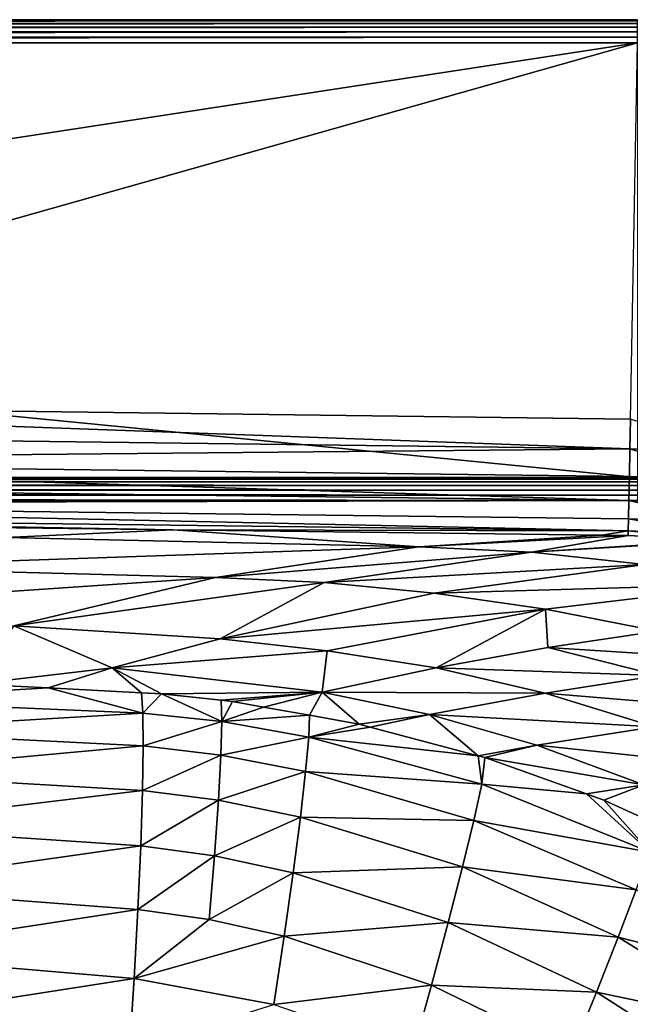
# Model space of a CAD drawing. Extents: x -924 to 924, y -425 to 424.
# Tile 50 of 52: x 367 to 498, y 213 to 424. Entities that reach past the tile are written whole.
import ezdxf

# ---------------------------------------------------------------- set-up
doc = ezdxf.new("R2010")
doc.units = 0
doc.linetypes.add('SOLIDLINE', pattern=[0])
doc.layers.add('BE3C_Starlet_I_Sil_8320CWVVK_1', color=252, linetype='SOLIDLINE')

msp = doc.modelspace()

# ---------------------------------------------------------------- linework, layer by layer
at = {"layer": 'BE3C_Starlet_I_Sil_8320CWVVK_1', "color": 252}
for points in [[(500, 423.981, 569.143), (-500, 423.981, 569.143), (-500, 424.041, 570.384)], [(500, 423.981, 569.143), (-500, 424.041, 570.384), (500, 424.041, 570.384)], [(500, 424.041, 570.384), (-500, 424.041, 570.384), (-500, 423.792, 571.6)], [(500, 424.041, 570.384), (-500, 423.792, 571.6), (500, 423.792, 571.6)], [(-500, 325.721, 4.14328), (-500, 423.981, 569.143), (500, 325.721, 4.14328)], [(500, 325.721, 4.14328), (-500, 423.981, 569.143), (500, 423.981, 569.143)], [(500, 423.792, 571.6), (-500, 423.792, 571.6), (-500, 423.252, 572.718)], [(500, 423.792, 571.6), (-500, 423.252, 572.718), (500, 423.252, 572.718)], [(500, 423.252, 572.718), (-500, 423.252, 572.718), (-500, 422.453, 573.669)], [(500, 423.252, 572.718), (-500, 422.453, 573.669), (500, 422.453, 573.669)], [(500, 422.453, 573.669), (-500, 422.453, 573.669), (-500, 421.444, 574.393)], [(500, 422.453, 573.669), (-500, 421.444, 574.393), (500, 421.444, 574.393)], [(500, 421.444, 574.393), (-500, 421.444, 574.393), (-500, 420.288, 574.846)], [(500, 421.444, 574.393), (-500, 420.288, 574.846), (500, 420.288, 574.846)], [(500, 420.288, 574.846), (-500, 420.288, 574.846), (-500, 419.055, 575)], [(500, 420.288, 574.846), (-500, 419.055, 575), (500, 419.055, 575)], [(0.00597, 342.585, 575), (500, 419.055, 575), (-500, 419.055, 575)], [(226.694, 341.759, 575), (500, 419.055, 575), (0.00597, 342.585, 575)], [(498.535, 338.296, 575), (500, 419.055, 575), (226.694, 341.759, 575)], [(226.694, 341.759, 575), (226.648, 335.315, 574.155), (498.398, 331.929, 574.175)], [(226.694, 341.759, 575), (498.398, 331.929, 574.175), (498.535, 338.296, 575)], [(498.535, 338.296, 575), (498.398, 331.929, 574.175), (520.621, 330.891, 574.211)], [(498.398, 331.929, 574.175), (226.648, 335.315, 574.155), (226.604, 329.306, 571.677)], [(498.271, 325.983, 571.756), (498.398, 331.929, 574.175), (226.604, 329.306, 571.677)], [(520.13, 325.072, 571.892), (498.398, 331.929, 574.175), (498.271, 325.983, 571.756)], [(520.13, 325.072, 571.892), (520.621, 330.891, 574.211), (498.398, 331.929, 574.175)], [(498.161, 320.848, 567.901), (226.604, 329.306, 571.677), (226.567, 324.138, 567.734)], [(498.271, 325.983, 571.756), (226.604, 329.306, 571.677), (498.161, 320.848, 567.901)], [(500, 325.389, 3.02856), (-500, 325.389, 3.02856), (-500, 325.721, 4.14328)], [(500, 325.389, 3.02856), (-500, 325.721, 4.14328), (500, 325.721, 4.14328)], [(519.702, 320.014, 568.191), (498.271, 325.983, 571.756), (498.161, 320.848, 567.901)], [(519.702, 320.014, 568.191), (520.13, 325.072, 571.892), (498.271, 325.983, 571.756)], [(500, 324.81, 2.02046), (-500, 324.81, 2.02046), (-500, 325.389, 3.02856)], [(500, 324.81, 2.02046), (-500, 325.389, 3.02856), (500, 325.389, 3.02856)], [(500, 324.013, 1.17354), (-500, 324.013, 1.17354), (-500, 324.81, 2.02046)], [(500, 324.013, 1.17354), (-500, 324.81, 2.02046), (500, 324.81, 2.02046)], [(500, 323.042, 0.53358), (-500, 323.042, 0.53358), (-500, 324.013, 1.17354)], [(500, 323.042, 0.53358), (-500, 324.013, 1.17354), (500, 324.013, 1.17354)], [(498.161, 320.848, 567.901), (226.567, 324.138, 567.734), (226.538, 320.163, 562.593)], [(500, 321.949, 0.13524), (-500, 321.949, 0.13524), (-500, 323.042, 0.53358)], [(500, 321.949, 0.13524), (-500, 323.042, 0.53358), (500, 323.042, 0.53358)], [(500, 320.795), (-500, 320.795), (-500, 321.949, 0.13524)], [(500, 320.795), (-500, 321.949, 0.13524), (500, 321.949, 0.13524)], [(-500, 320.795), (820.794, -420), (-820.794, -420)], [(500, 320.795), (820.794, -420), (-500, 320.795)], [(498.021, 314.296, 556.98), (226.538, 320.163, 562.593), (226.52, 317.646, 556.598)], [(498.076, 316.865, 562.865), (498.161, 320.848, 567.901), (226.538, 320.163, 562.593)], [(498.076, 316.865, 562.865), (226.538, 320.163, 562.593), (498.021, 314.296, 556.98)], [(519.365, 316.034, 563.342), (498.161, 320.848, 567.901), (498.076, 316.865, 562.865)], [(519.365, 316.034, 563.342), (519.702, 320.014, 568.191), (498.161, 320.848, 567.901)], [(400.384, 314.551, 550.464), (226.52, 317.646, 556.598), (226.515, 316.841, 550.745)], [(498.021, 314.296, 556.98), (226.52, 317.646, 556.598), (400.384, 314.551, 550.464)], [(400.384, 314.551, 550.464), (226.515, 316.841, 550.745), (226.515, 316.76, 550.16)], [(364.416, 312.845, 478.031), (400.384, 314.551, 550.464), (226.515, 316.76, 550.16)], [(519.142, 313.385, 557.649), (498.076, 316.865, 562.865), (498.021, 314.296, 556.98)], [(519.142, 313.385, 557.649), (519.365, 316.034, 563.342), (498.076, 316.865, 562.865)], [(453.078, 310.857, 476.75), (400.384, 314.551, 550.464), (364.416, 312.845, 478.031)], [(453.078, 310.857, 476.75), (492.384, 313.381, 550.625), (400.384, 314.551, 550.464)], [(400.384, 314.551, 550.464), (492.384, 313.381, 550.625), (498.021, 314.296, 556.98)], [(453.078, 310.857, 476.75), (498, 313.31, 550.635), (492.384, 313.381, 550.625)], [(477.287, 309.721, 476.341), (498, 313.31, 550.635), (453.078, 310.857, 476.75)], [(477.287, 309.721, 476.341), (517.482, 312.313, 551.412), (498, 313.31, 550.635)], [(492.384, 313.381, 550.625), (498, 313.31, 550.635), (498.021, 314.296, 556.98)], [(498.021, 314.296, 556.98), (498, 313.31, 550.635), (517.482, 312.313, 551.412)], [(498.021, 314.296, 556.98), (517.482, 312.313, 551.412), (519.142, 313.385, 557.649)], [(325.581, 306.536, 396.5), (453.078, 310.857, 476.75), (364.416, 312.845, 478.031)], [(409.492, 304.314, 394.614), (453.078, 310.857, 476.75), (325.581, 306.536, 396.5)], [(409.492, 304.314, 394.614), (477.287, 309.721, 476.341), (453.078, 310.857, 476.75)], [(477.287, 309.721, 476.341), (519.044, 312.233, 551.474), (517.482, 312.313, 551.412)], [(501.571, 307.083, 475.875), (519.044, 312.233, 551.474), (477.287, 309.721, 476.341)], [(432.753, 303.208, 393.968), (477.287, 309.721, 476.341), (409.492, 304.314, 394.614)], [(432.753, 303.208, 393.968), (501.571, 307.083, 475.875), (477.287, 309.721, 476.341)], [(325.581, 306.536, 396.5), (288.234, 296.05, 314.713), (409.492, 304.314, 394.614)], [(456.361, 300.939, 393.237), (501.571, 307.083, 475.875), (432.753, 303.208, 393.968)], [(456.361, 300.939, 393.237), (525.86, 302.955, 475.347), (501.571, 307.083, 475.875)], [(409.492, 304.314, 394.614), (288.234, 296.05, 314.713), (366.167, 293.894, 312.765)], [(366.167, 293.894, 312.765), (432.753, 303.208, 393.968), (409.492, 304.314, 394.614)], [(366.167, 293.894, 312.765), (410.458, 291.144, 311.307), (432.753, 303.208, 393.968)], [(410.458, 291.144, 311.307), (456.361, 300.939, 393.237), (432.753, 303.208, 393.968)], [(480.274, 297.512, 392.423), (525.86, 302.955, 475.347), (456.361, 300.939, 393.237)], [(480.274, 297.512, 392.423), (504.307, 292.745, 391.568), (525.86, 302.955, 475.347)], [(410.458, 291.144, 311.307), (480.274, 297.512, 392.423), (456.361, 300.939, 393.237)], [(433.445, 288.553, 310.449), (480.274, 297.512, 392.423), (410.458, 291.144, 311.307)], [(433.445, 288.553, 310.449), (456.783, 284.861, 309.567), (480.274, 297.512, 392.423)], [(456.783, 284.861, 309.567), (480.765, 289.223, 350.401), (480.274, 297.512, 392.423)], [(480.765, 289.223, 350.401), (504.307, 292.745, 391.568), (480.274, 297.512, 392.423)], [(366.167, 293.894, 312.765), (357.441, 281.38, 245.315), (387.277, 284.881, 270.661)], [(387.277, 284.881, 270.661), (410.458, 291.144, 311.307), (366.167, 293.894, 312.765)], [(480.765, 289.223, 350.401), (528.253, 286.224, 390.671), (504.307, 292.745, 391.568)], [(387.277, 284.881, 270.661), (433.445, 288.553, 310.449), (410.458, 291.144, 311.307)], [(432.377, 279.658, 269.098), (433.445, 288.553, 310.449), (387.277, 284.881, 270.661)], [(432.377, 279.658, 269.098), (456.783, 284.861, 309.567), (433.445, 288.553, 310.449)], [(456.783, 284.861, 309.567), (504.54, 283.237, 349.455), (480.765, 289.223, 350.401)], [(504.54, 283.237, 349.455), (528.253, 286.224, 390.671), (480.765, 289.223, 350.401)], [(387.277, 284.881, 270.661), (357.441, 281.38, 245.315), (373.545, 280.566, 246.757)], [(387.277, 284.881, 270.661), (373.545, 280.566, 246.757), (393.576, 279.553, 248.55)], [(393.576, 279.553, 248.55), (397.862, 279.336, 248.934), (387.277, 284.881, 270.661)], [(387.277, 284.881, 270.661), (397.862, 279.336, 248.934), (432.377, 279.658, 269.098)], [(432.377, 279.658, 269.098), (480.233, 279.448, 308.646), (456.783, 284.861, 309.567)], [(480.233, 279.448, 308.646), (504.54, 283.237, 349.455), (456.783, 284.861, 309.567)], [(329.244, 277.972, 229.647), (373.545, 280.566, 246.757), (357.441, 281.38, 245.315)], [(480.233, 279.448, 308.646), (528.2, 275.446, 348.474), (504.54, 283.237, 349.455)], [(329.244, 277.972, 229.647), (393.872, 275.144, 233.879), (373.545, 280.566, 246.757)], [(393.872, 275.144, 233.879), (393.576, 279.553, 248.55), (373.545, 280.566, 246.757)], [(393.872, 275.144, 233.879), (397.862, 279.336, 248.934), (393.576, 279.553, 248.55)], [(410.793, 273.347, 234.273), (397.862, 279.336, 248.934), (393.872, 275.144, 233.879)], [(432.377, 279.658, 269.098), (397.862, 279.336, 248.934), (410.678, 277.932, 248.808)], [(410.793, 273.347, 234.273), (410.678, 277.932, 248.808), (397.862, 279.336, 248.934)], [(432.377, 279.658, 269.098), (410.678, 277.932, 248.808), (413.137, 277.662, 248.784)], [(413.137, 277.662, 248.784), (419.764, 276.474, 248.654), (432.377, 279.658, 269.098)], [(419.764, 276.474, 248.654), (429.652, 274.701, 248.46), (432.377, 279.658, 269.098)], [(432.377, 279.658, 269.098), (429.652, 274.701, 248.46), (440.298, 272.791, 248.251)], [(432.377, 279.658, 269.098), (440.298, 272.791, 248.251), (455.354, 274.858, 268.282)], [(455.354, 274.858, 268.282), (480.233, 279.448, 308.646), (432.377, 279.658, 269.098)], [(455.354, 274.858, 268.282), (503.664, 272.23, 307.693), (480.233, 279.448, 308.646)], [(503.664, 272.23, 307.693), (528.2, 275.446, 348.474), (480.233, 279.448, 308.646)], [(329.673, 271.358, 215.819), (393.872, 275.144, 233.879), (329.244, 277.972, 229.647)], [(413.137, 277.662, 248.784), (410.678, 277.932, 248.808), (410.793, 273.347, 234.273)], [(410.793, 273.347, 234.273), (419.764, 276.474, 248.654), (413.137, 277.662, 248.784)], [(329.673, 271.358, 215.819), (393.953, 268.115, 219.613), (393.872, 275.144, 233.879)], [(393.953, 268.115, 219.613), (410.793, 273.347, 234.273), (393.872, 275.144, 233.879)], [(410.793, 273.347, 234.273), (429.652, 274.701, 248.46), (419.764, 276.474, 248.654)], [(455.354, 274.858, 268.282), (440.298, 272.791, 248.251), (442.654, 272.164, 248.233)], [(455.354, 274.858, 268.282), (442.654, 272.164, 248.233), (465.84, 265.99, 248.057)], [(455.354, 274.858, 268.282), (465.84, 265.99, 248.057), (478.402, 268.256, 267.439)], [(478.402, 268.256, 267.439), (503.664, 272.23, 307.693), (455.354, 274.858, 268.282)], [(393.953, 268.115, 219.613), (410.603, 266.166, 220.039), (410.793, 273.347, 234.273)], [(410.603, 266.166, 220.039), (429.47, 270.02, 233.95), (410.793, 273.347, 234.273)], [(429.47, 270.02, 233.95), (429.652, 274.701, 248.46), (410.793, 273.347, 234.273)], [(429.47, 270.02, 233.95), (440.298, 272.791, 248.251), (429.652, 274.701, 248.46)], [(442.654, 272.164, 248.233), (440.298, 272.791, 248.251), (429.47, 270.02, 233.95)], [(330.029, 262.247, 202.925), (393.953, 268.115, 219.613), (329.673, 271.358, 215.819)], [(429.47, 270.02, 233.95), (465.84, 265.99, 248.057), (442.654, 272.164, 248.233)], [(478.402, 268.256, 267.439), (526.924, 263.135, 306.72), (503.664, 272.23, 307.693)], [(410.603, 266.166, 220.039), (428.805, 262.627, 219.899), (429.47, 270.02, 233.95)], [(428.805, 262.627, 219.899), (466.629, 259.949, 233.734), (429.47, 270.02, 233.95)], [(429.47, 270.02, 233.95), (466.629, 259.949, 233.734), (465.84, 265.99, 248.057)], [(330.029, 262.247, 202.925), (393.805, 258.545, 206.334), (393.953, 268.115, 219.613)], [(393.805, 258.545, 206.334), (410.603, 266.166, 220.039), (393.953, 268.115, 219.613)], [(478.402, 268.256, 267.439), (465.84, 265.99, 248.057), (467.273, 265.608, 248.046)], [(478.402, 268.256, 267.439), (467.273, 265.608, 248.046), (501.367, 259.762, 266.579)], [(501.367, 259.762, 266.579), (526.924, 263.135, 306.72), (478.402, 268.256, 267.439)], [(393.805, 258.545, 206.334), (410.089, 256.486, 206.812), (410.603, 266.166, 220.039)], [(410.089, 256.486, 206.812), (428.805, 262.627, 219.899), (410.603, 266.166, 220.039)], [(466.629, 259.949, 233.734), (467.273, 265.608, 248.046), (465.84, 265.99, 248.057)], [(466.629, 259.949, 233.734), (489.083, 257.824, 248.025), (467.273, 265.608, 248.046)], [(501.367, 259.762, 266.579), (467.273, 265.608, 248.046), (489.083, 257.824, 248.025)], [(330.29, 250.883, 191.621), (393.805, 258.545, 206.334), (330.029, 262.247, 202.925)], [(410.089, 256.486, 206.812), (427.688, 252.836, 206.88), (428.805, 262.627, 219.899)], [(427.688, 252.836, 206.88), (464.898, 252.142, 219.939), (428.805, 262.627, 219.899)], [(428.805, 262.627, 219.899), (464.898, 252.142, 219.939), (466.629, 259.949, 233.734)], [(330.29, 250.883, 191.621), (393.418, 246.691, 194.704), (393.805, 258.545, 206.334)], [(393.418, 246.691, 194.704), (410.089, 256.486, 206.812), (393.805, 258.545, 206.334)], [(502.7, 245.327, 233.796), (466.629, 259.949, 233.734), (464.898, 252.142, 219.939)], [(502.7, 245.327, 233.796), (489.083, 257.824, 248.025), (466.629, 259.949, 233.734)], [(501.367, 259.762, 266.579), (489.083, 257.824, 248.025), (492.8, 256.498, 248.021)], [(504.614, 251.127, 248.026), (501.367, 259.762, 266.579), (492.8, 256.498, 248.021)], [(393.418, 246.691, 194.704), (409.254, 244.566, 195.236), (410.089, 256.486, 206.812)], [(409.254, 244.566, 195.236), (427.688, 252.836, 206.88), (410.089, 256.486, 206.812)], [(502.7, 245.327, 233.796), (492.8, 256.498, 248.021), (489.083, 257.824, 248.025)], [(504.614, 251.127, 248.026), (492.8, 256.498, 248.021), (502.7, 245.327, 233.796)], [(409.254, 244.566, 195.236), (426.137, 240.908, 195.506), (427.688, 252.836, 206.88)], [(426.137, 240.908, 195.506), (462.474, 242.147, 207.237), (427.688, 252.836, 206.88)], [(427.688, 252.836, 206.88), (462.474, 242.147, 207.237), (464.898, 252.142, 219.939)], [(499.744, 237.198, 220.182), (464.898, 252.142, 219.939), (462.474, 242.147, 207.237)], [(499.744, 237.198, 220.182), (502.7, 245.327, 233.796), (464.898, 252.142, 219.939)], [(330.442, 237.731, 182.455), (393.418, 246.691, 194.704), (330.29, 250.883, 191.621)], [(392.804, 233.03, 185.275), (393.418, 246.691, 194.704), (330.442, 237.731, 182.455)], [(392.804, 233.03, 185.275), (409.254, 244.566, 195.236), (393.418, 246.691, 194.704)], [(408.126, 230.875, 185.851), (409.254, 244.566, 195.236), (392.804, 233.03, 185.275)], [(408.126, 230.875, 185.851), (426.137, 240.908, 195.506), (409.254, 244.566, 195.236)], [(426.137, 240.908, 195.506), (459.411, 230.22, 196.176), (462.474, 242.147, 207.237)], [(495.888, 227.099, 207.718), (462.474, 242.147, 207.237), (459.411, 230.22, 196.176)], [(499.744, 237.198, 220.182), (462.474, 242.147, 207.237), (495.888, 227.099, 207.718)], [(424.207, 227.294, 186.286), (426.137, 240.908, 195.506), (408.126, 230.875, 185.851)], [(424.207, 227.294, 186.286), (459.411, 230.22, 196.176), (426.137, 240.908, 195.506)], [(330.442, 237.731, 182.455), (330.482, 223.416, 175.787), (392.804, 233.03, 185.275)], [(495.888, 227.099, 207.718), (532.753, 217.656, 220.325), (499.744, 237.198, 220.182)], [(392.804, 233.03, 185.275), (330.482, 223.416, 175.787), (391.995, 218.193, 178.409)], [(391.995, 218.193, 178.409), (408.126, 230.875, 185.851), (392.804, 233.03, 185.275)], [(391.995, 218.193, 178.409), (424.207, 227.294, 186.286), (408.126, 230.875, 185.851)], [(455.813, 216.779, 187.21), (459.411, 230.22, 196.176), (424.207, 227.294, 186.286)], [(455.813, 216.779, 187.21), (491.218, 215.28, 196.9), (459.411, 230.22, 196.176)], [(495.888, 227.099, 207.718), (459.411, 230.22, 196.176), (491.218, 215.28, 196.9)], [(421.987, 212.587, 179.552), (424.207, 227.294, 186.286), (391.995, 218.193, 178.409)], [(421.987, 212.587, 179.552), (455.813, 216.779, 187.21), (424.207, 227.294, 186.286)], [(491.218, 215.28, 196.9), (527.345, 207.669, 208.108), (495.888, 227.099, 207.718)], [(495.888, 227.099, 207.718), (527.345, 207.669, 208.108), (532.753, 217.656, 220.325)], [(330.482, 223.416, 175.787), (330.413, 208.624, 171.742), (391.995, 218.193, 178.409)], [(391.995, 218.193, 178.409), (330.413, 208.624, 171.742), (391.039, 202.877, 174.233)], [(391.995, 218.193, 178.409), (391.039, 202.877, 174.233), (421.987, 212.587, 179.552)], [(451.829, 202.354, 180.637), (455.813, 216.779, 187.21), (421.987, 212.587, 179.552)], [(451.829, 202.354, 180.637), (485.884, 202.118, 188.132), (455.813, 216.779, 187.21)], [(485.884, 202.118, 188.132), (491.218, 215.28, 196.9), (455.813, 216.779, 187.21)], [(485.884, 202.118, 188.132), (520.983, 196.188, 197.534), (491.218, 215.28, 196.9)], [(491.218, 215.28, 196.9), (520.983, 196.188, 197.534), (527.345, 207.669, 208.108)]]:
    msp.add_3dface(points, dxfattribs=at)

doc.saveas('drawing.dxf')
